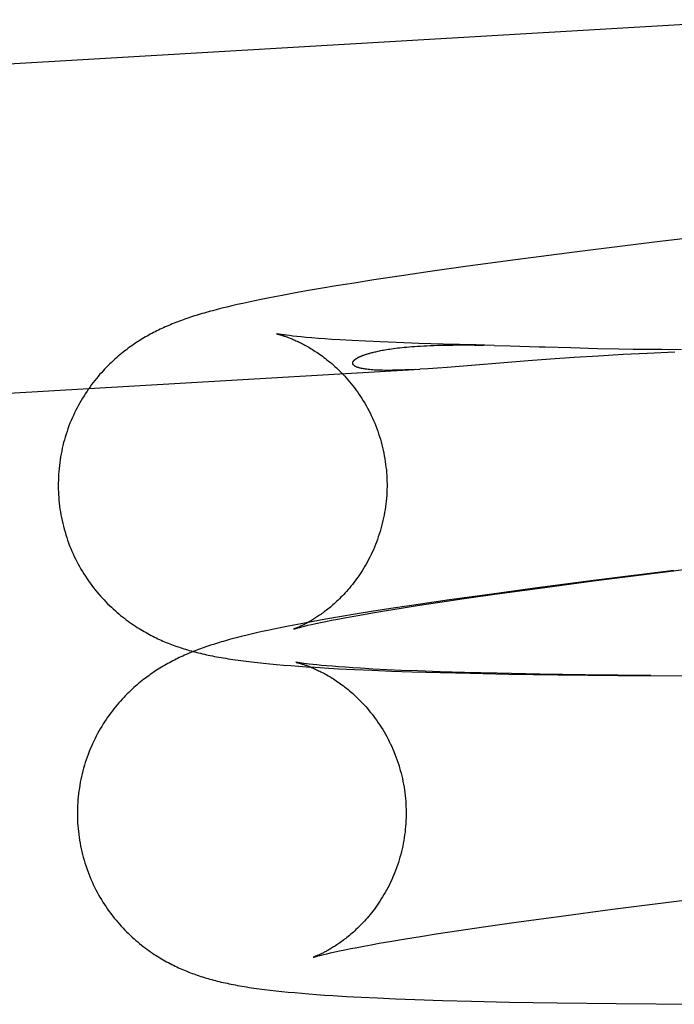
# Model space of a CAD drawing. Header units: inches. Extents: x 0 to 215, y 0 to 139.
# Tile 83 of 118: x 128.7753 to 128.853, y 51.6827 to 51.7994. Entities that reach past the tile are written whole.
import ezdxf

# ---------------------------------------------------------------- set-up
doc = ezdxf.new("R2010")
doc.units = ezdxf.units.IN
doc.header["$LTSCALE"] = 11.804375
doc.header["$MEASUREMENT"] = 0
doc.linetypes.add('HIDDEN', pattern=[0.2, 0.1, -0.1])
doc.layers.add('DEFAULT_2', color=8, linetype='HIDDEN')

msp = doc.modelspace()

# ---------------------------------------------------------------- linework, layer by layer
at = {"layer": 'DEFAULT_2', "color": 8, "linetype": 'HIDDEN'}
for p, q in [((128.37478, 51.7709), (128.86366, 51.79944)), ((128.86532, 51.77482), (128.85063, 51.77305)), ((128.85063, 51.77305), (128.84111, 51.77186)), ((128.84111, 51.77186), (128.83413, 51.77095)), ((128.82848, 51.77019), (128.82401, 51.76956)), ((128.83413, 51.77095), (128.82848, 51.77019)), ((128.8206, 51.76907), (128.81732, 51.76857)), ((128.82401, 51.76956), (128.8206, 51.76907)), ((128.81284, 51.76787), (128.81098, 51.76756)), ((128.81498, 51.76821), (128.81284, 51.76787)), ((128.81732, 51.76857), (128.81498, 51.76821)), ((128.80557, 51.76658), (128.80474, 51.76642)), ((128.80644, 51.76675), (128.80557, 51.76658)), ((128.80783, 51.76701), (128.80644, 51.76675)), ((128.80934, 51.76727), (128.80783, 51.76701)), ((128.81098, 51.76756), (128.80934, 51.76727)), ((128.80048, 51.76551), (128.79987, 51.76536)), ((128.80111, 51.76565), (128.80048, 51.76551)), ((128.80178, 51.7658), (128.80111, 51.76565)), ((128.80247, 51.76595), (128.80178, 51.7658)), ((128.80319, 51.76611), (128.80247, 51.76595)), ((128.80395, 51.76626), (128.80319, 51.76611)), ((128.80474, 51.76642), (128.80395, 51.76626)), ((128.79873, 51.76507), (128.7982, 51.76493)), ((128.79929, 51.76522), (128.79873, 51.76507)), ((128.79987, 51.76536), (128.79929, 51.76522)), ((128.80696, 51.76201), (128.80667, 51.76205)), ((128.8073, 51.76197), (128.80696, 51.76201)), ((128.8077, 51.76192), (128.8073, 51.76197)), ((128.80817, 51.76187), (128.8077, 51.76192)), ((128.8087, 51.76182), (128.80817, 51.76187)), ((128.8093, 51.76176), (128.8087, 51.76182)), ((128.80997, 51.76171), (128.8093, 51.76176)), ((128.81071, 51.76165), (128.80997, 51.76171)), ((128.8115, 51.76159), (128.81071, 51.76165)), ((128.81235, 51.76153), (128.8115, 51.76159)), ((128.81327, 51.76147), (128.81235, 51.76153)), ((128.81475, 51.76139), (128.81327, 51.76147)), ((128.81637, 51.76131), (128.81475, 51.76139)), ((128.81812, 51.76123), (128.81637, 51.76131)), ((128.81999, 51.76115), (128.81812, 51.76123)), ((128.82267, 51.76105), (128.81999, 51.76115)), ((128.82555, 51.76097), (128.82267, 51.76105)), ((128.82943, 51.76087), (128.82555, 51.76097)), ((128.82717, 51.76087), (128.8282, 51.76087)), ((128.8282, 51.76087), (128.82929, 51.76086)), ((128.82929, 51.76086), (128.83042, 51.76084)), ((128.83161, 51.76082), (128.82943, 51.76087)), ((128.83161, 51.76082), (128.8335, 51.76077)), ((128.84067, 51.76055), (128.84387, 51.76046)), ((128.84387, 51.76046), (128.84638, 51.7604)), ((128.84691, 51.75972), (128.84396, 51.75955)), ((128.84638, 51.7604), (128.84808, 51.76038)), ((128.84975, 51.75987), (128.84691, 51.75972)), ((128.84808, 51.76038), (128.84979, 51.76036)), ((128.85302, 51.76002), (128.84975, 51.75987)), ((128.84979, 51.76036), (128.85147, 51.76035)), ((128.85147, 51.76035), (128.85383, 51.76034)), ((128.83563, 51.75897), (128.82602, 51.75821)), ((128.83829, 51.75917), (128.83563, 51.75897)), ((128.84107, 51.75936), (128.83829, 51.75917)), ((128.84396, 51.75955), (128.84107, 51.75936)), ((128.37705, 51.73197), (128.82278, 51.75798)), ((128.82378, 51.75805), (128.82278, 51.75798)), ((128.82486, 51.75812), (128.82378, 51.75805)), ((128.82602, 51.75821), (128.82486, 51.75812)), ((128.85223, 51.73401), (128.86286, 51.73531)), ((128.84336, 51.73288), (128.85223, 51.73401)), ((128.85291, 51.73411), (128.84339, 51.73292)), ((128.84339, 51.73292), (128.83641, 51.73202)), ((128.83699, 51.73204), (128.84336, 51.73288)), ((128.83641, 51.73202), (128.83076, 51.73125)), ((128.83194, 51.73135), (128.83699, 51.73204)), ((128.82629, 51.73063), (128.82287, 51.73013)), ((128.82515, 51.73037), (128.82805, 51.7308)), ((128.83076, 51.73125), (128.82629, 51.73063)), ((128.82805, 51.7308), (128.83194, 51.73135)), ((128.81726, 51.72928), (128.81511, 51.72893)), ((128.81717, 51.72911), (128.8188, 51.72938)), ((128.8196, 51.72964), (128.81726, 51.72928)), ((128.8188, 51.72938), (128.82057, 51.72967)), ((128.82287, 51.73013), (128.8196, 51.72964)), ((128.82057, 51.72967), (128.82245, 51.72996)), ((128.82245, 51.72996), (128.82515, 51.73037)), ((128.8101, 51.72807), (128.80871, 51.72781)), ((128.81161, 51.72834), (128.8101, 51.72807)), ((128.81098, 51.72795), (128.81161, 51.72808)), ((128.81325, 51.72862), (128.81161, 51.72834)), ((128.81161, 51.72808), (128.81229, 51.72822)), ((128.81229, 51.72822), (128.81304, 51.72836)), ((128.81304, 51.72836), (128.81385, 51.72852)), ((128.81511, 51.72893), (128.81325, 51.72862)), ((128.81385, 51.72852), (128.81473, 51.72868)), ((128.81473, 51.72868), (128.81566, 51.72884)), ((128.81566, 51.72884), (128.81717, 51.72911)), ((128.80474, 51.72702), (128.80405, 51.72687)), ((128.80546, 51.72717), (128.80474, 51.72702)), ((128.80622, 51.72733), (128.80546, 51.72717)), ((128.80701, 51.72749), (128.80622, 51.72733)), ((128.80784, 51.72765), (128.80701, 51.72749)), ((128.80871, 51.72781), (128.80784, 51.72765)), ((128.80878, 51.72745), (128.8091, 51.72753)), ((128.8091, 51.72753), (128.80947, 51.72762)), ((128.80947, 51.72762), (128.80991, 51.72772)), ((128.80991, 51.72772), (128.81042, 51.72783)), ((128.81042, 51.72783), (128.81098, 51.72795)), ((128.801, 51.72614), (128.80047, 51.726)), ((128.80156, 51.72628), (128.801, 51.72614)), ((128.80214, 51.72643), (128.80156, 51.72628)), ((128.80275, 51.72657), (128.80214, 51.72643)), ((128.80338, 51.72672), (128.80275, 51.72657)), ((128.80405, 51.72687), (128.80338, 51.72672)), ((128.80216, 51.72336), (128.80282, 51.72328)), ((128.80282, 51.72328), (128.80351, 51.7232)), ((128.80351, 51.7232), (128.80424, 51.72313)), ((128.80424, 51.72313), (128.80499, 51.72305)), ((128.80499, 51.72305), (128.80578, 51.72298)), ((128.80578, 51.72298), (128.80661, 51.72291)), ((128.80661, 51.72291), (128.80747, 51.72284)), ((128.80747, 51.72284), (128.80838, 51.72277)), ((128.80838, 51.72277), (128.80934, 51.7227)), ((128.80931, 51.72306), (128.80901, 51.7231)), ((128.80966, 51.72302), (128.80931, 51.72306)), ((128.80934, 51.7227), (128.81034, 51.72264)), ((128.81008, 51.72298), (128.80966, 51.72302)), ((128.81056, 51.72293), (128.81008, 51.72298)), ((128.81034, 51.72264), (128.81141, 51.72257)), ((128.8111, 51.72287), (128.81056, 51.72293)), ((128.81172, 51.72282), (128.8111, 51.72287)), ((128.81141, 51.72257), (128.81313, 51.72248)), ((128.8124, 51.72276), (128.81172, 51.72282)), ((128.81314, 51.7227), (128.8124, 51.72276)), ((128.81313, 51.72248), (128.81502, 51.72238)), ((128.81395, 51.72264), (128.81314, 51.7227)), ((128.81481, 51.72259), (128.81395, 51.72264)), ((128.81573, 51.72253), (128.81481, 51.72259)), ((128.81502, 51.72238), (128.81712, 51.72229)), ((128.81723, 51.72244), (128.81573, 51.72253)), ((128.81712, 51.72229), (128.81941, 51.7222)), ((128.81886, 51.72236), (128.81723, 51.72244)), ((128.82061, 51.72228), (128.81886, 51.72236)), ((128.82249, 51.72221), (128.82061, 51.72228)), ((128.81941, 51.7222), (128.82184, 51.72212)), ((128.82184, 51.72212), (128.82521, 51.72202)), ((128.82517, 51.72211), (128.82249, 51.72221)), ((128.82806, 51.72203), (128.82517, 51.72211)), ((128.82521, 51.72202), (128.82874, 51.72193)), ((128.83195, 51.72193), (128.82806, 51.72203)), ((128.82874, 51.72193), (128.83334, 51.72184)), ((128.83699, 51.72183), (128.83195, 51.72193)), ((128.83334, 51.72184), (128.83914, 51.72175)), ((128.8424, 51.72174), (128.83699, 51.72183)), ((128.83914, 51.72175), (128.84628, 51.72167)), ((128.85017, 51.72166), (128.8424, 51.72174)), ((128.84628, 51.72167), (128.85849, 51.72161)), ((128.84563, 51.69395), (128.8545, 51.69507)), ((128.83422, 51.69242), (128.83927, 51.69311)), ((128.83927, 51.69311), (128.84563, 51.69395)), ((128.82742, 51.69144), (128.83032, 51.69187)), ((128.83032, 51.69187), (128.83422, 51.69242)), ((128.82108, 51.69045), (128.82284, 51.69073)), ((128.82284, 51.69073), (128.82472, 51.69103)), ((128.82472, 51.69103), (128.82742, 51.69144)), ((128.81532, 51.68943), (128.81613, 51.68958)), ((128.81613, 51.68958), (128.817, 51.68974)), ((128.817, 51.68974), (128.81793, 51.68991)), ((128.81793, 51.68991), (128.81944, 51.69017)), ((128.81944, 51.69017), (128.82108, 51.69045)), ((128.81105, 51.68851), (128.81137, 51.68859)), ((128.81137, 51.68859), (128.81175, 51.68868)), ((128.81175, 51.68868), (128.81219, 51.68878)), ((128.81219, 51.68878), (128.81269, 51.6889)), ((128.81269, 51.6889), (128.81325, 51.68902)), ((128.81325, 51.68902), (128.81388, 51.68915)), ((128.81388, 51.68915), (128.81457, 51.68928)), ((128.81457, 51.68928), (128.81532, 51.68943)), ((128.80434, 51.68444), (128.805, 51.68436)), ((128.805, 51.68436), (128.80569, 51.68428)), ((128.80569, 51.68428), (128.80641, 51.6842)), ((128.80641, 51.6842), (128.80716, 51.68413)), ((128.80716, 51.68413), (128.80794, 51.68406)), ((128.80794, 51.68406), (128.80876, 51.68399)), ((128.80876, 51.68399), (128.80961, 51.68392)), ((128.80961, 51.68392), (128.81052, 51.68385)), ((128.81052, 51.68385), (128.81146, 51.68378)), ((128.81146, 51.68378), (128.81246, 51.68371)), ((128.81246, 51.68371), (128.81406, 51.68362)), ((128.81406, 51.68362), (128.81581, 51.68352)), ((128.81581, 51.68352), (128.81774, 51.68343)), ((128.81774, 51.68343), (128.81988, 51.68334)), ((128.81988, 51.68334), (128.8222, 51.68325)), ((128.8222, 51.68325), (128.82548, 51.68314)), ((128.82548, 51.68314), (128.82891, 51.68305)), ((128.82891, 51.68305), (128.83339, 51.68295)), ((128.83339, 51.68295), (128.83907, 51.68285)), ((128.83907, 51.68285), (128.84606, 51.68276)), ((128.84606, 51.68276), (128.8556, 51.68268))]:
    msp.add_line(p, q, dxfattribs=at)
for points in [[(128.7982, 51.76493), (128.79794, 51.76486), (128.79769, 51.76479), (128.79744, 51.76472), (128.79719, 51.76465), (128.79695, 51.76458), (128.79672, 51.76451), (128.79648, 51.76444), (128.79625, 51.76437), (128.79603, 51.7643), (128.7958, 51.76423), (128.79558, 51.76415), (128.79535, 51.76408)], [(128.79535, 51.76408), (128.79513, 51.764), (128.79491, 51.76393), (128.79469, 51.76385), (128.79448, 51.76377), (128.79426, 51.76369), (128.79405, 51.76361), (128.79383, 51.76353), (128.79362, 51.76344), (128.79341, 51.76336), (128.7932, 51.76327), (128.79299, 51.76318), (128.79278, 51.76309), (128.79258, 51.763), (128.79237, 51.76291), (128.79217, 51.76282), (128.79197, 51.76272), (128.79177, 51.76263), (128.79157, 51.76253), (128.79138, 51.76243), (128.79118, 51.76233), (128.79099, 51.76223), (128.7908, 51.76213), (128.79061, 51.76202), (128.79041, 51.76192), (128.79022, 51.76181), (128.79004, 51.7617), (128.78985, 51.76158), (128.78966, 51.76147), (128.78947, 51.76135), (128.78928, 51.76123), (128.78909, 51.76111), (128.78891, 51.76098), (128.78872, 51.76085), (128.78853, 51.76072), (128.78834, 51.76059), (128.78815, 51.76045), (128.78796, 51.7603), (128.78776, 51.76016), (128.78757, 51.76), (128.78737, 51.75985), (128.78717, 51.75968), (128.78698, 51.75952), (128.78678, 51.75934), (128.78658, 51.75917), (128.78638, 51.75899), (128.78618, 51.7588), (128.78598, 51.75861), (128.78578, 51.75841), (128.78558, 51.75821), (128.78538, 51.758), (128.78519, 51.75779), (128.78499, 51.75758), (128.78479, 51.75735), (128.7846, 51.75713), (128.78441, 51.7569), (128.78422, 51.75666), (128.78403, 51.75641), (128.78384, 51.75617), (128.78365, 51.75591), (128.78347, 51.75566), (128.78329, 51.75539), (128.78311, 51.75512), (128.78294, 51.75485), (128.78276, 51.75457), (128.7826, 51.75429), (128.78243, 51.754), (128.78227, 51.75371), (128.78212, 51.75342), (128.78196, 51.75312), (128.78182, 51.75282), (128.78167, 51.75251), (128.78154, 51.7522), (128.7814, 51.75189), (128.78127, 51.75158), (128.78115, 51.75126), (128.78103, 51.75093), (128.78092, 51.75061), (128.78081, 51.75028), (128.78071, 51.74995), (128.78062, 51.74962), (128.78052, 51.74929), (128.78044, 51.74895), (128.78036, 51.74862), (128.78029, 51.74828), (128.78022, 51.74794), (128.78016, 51.7476), (128.7801, 51.74725), (128.78005, 51.74691), (128.78001, 51.74657), (128.77997, 51.74622), (128.77994, 51.74587), (128.77992, 51.74553), (128.7799, 51.74518), (128.77989, 51.74483), (128.77988, 51.74448), (128.77988, 51.74413), (128.77988, 51.74378), (128.77989, 51.74344), (128.77991, 51.74311)], [(128.80578, 51.76218), (128.80579, 51.76218), (128.8058, 51.76218), (128.80582, 51.76218), (128.80584, 51.76217), (128.80587, 51.76216), (128.8059, 51.76216), (128.80595, 51.76215), (128.80599, 51.76213), (128.80604, 51.76212), (128.8061, 51.7621), (128.80616, 51.76209), (128.80622, 51.76207), (128.80629, 51.76205), (128.80636, 51.76203), (128.80644, 51.762), (128.80652, 51.76198), (128.80661, 51.76195), (128.80669, 51.76192), (128.80679, 51.76189), (128.80688, 51.76186), (128.80698, 51.76182), (128.80708, 51.76179), (128.80718, 51.76175), (128.80728, 51.76171), (128.80739, 51.76167), (128.8075, 51.76162), (128.80761, 51.76158), (128.80773, 51.76153), (128.80784, 51.76148), (128.80796, 51.76143), (128.80808, 51.76137), (128.80821, 51.76132), (128.80834, 51.76126), (128.80846, 51.76119), (128.8086, 51.76113), (128.80873, 51.76106), (128.80887, 51.76099), (128.80901, 51.76092), (128.80915, 51.76084), (128.80929, 51.76076), (128.80944, 51.76068), (128.80959, 51.7606), (128.80974, 51.76051), (128.8099, 51.76041), (128.81005, 51.76032), (128.81021, 51.76022), (128.81037, 51.76011), (128.81054, 51.76001), (128.81071, 51.75989), (128.81088, 51.75977), (128.81105, 51.75965), (128.81122, 51.75952), (128.8114, 51.75939), (128.81158, 51.75925), (128.81176, 51.75911), (128.81195, 51.75896), (128.81213, 51.75881), (128.81232, 51.75865), (128.81251, 51.75849), (128.8127, 51.75831), (128.81289, 51.75814), (128.81308, 51.75795), (128.81328, 51.75776), (128.81347, 51.75757), (128.81367, 51.75737), (128.81386, 51.75716), (128.81405, 51.75695), (128.81425, 51.75673), (128.81444, 51.7565), (128.81463, 51.75627), (128.81482, 51.75603), (128.81501, 51.75579), (128.81519, 51.75554), (128.81537, 51.75529), (128.81555, 51.75503), (128.81573, 51.75477), (128.8159, 51.7545), (128.81607, 51.75423), (128.81624, 51.75395), (128.8164, 51.75367), (128.81656, 51.75338), (128.81672, 51.75309), (128.81687, 51.7528), (128.81701, 51.7525), (128.81715, 51.7522), (128.81729, 51.7519), (128.81742, 51.75159), (128.81754, 51.75128), (128.81766, 51.75097), (128.81778, 51.75065), (128.81789, 51.75034), (128.81799, 51.75002), (128.81809, 51.74969), (128.81818, 51.74937), (128.81827, 51.74904), (128.81835, 51.74871), (128.81843, 51.74838), (128.8185, 51.74805), (128.81856, 51.74772), (128.81862, 51.74738), (128.81867, 51.74705), (128.81872, 51.74671), (128.81876, 51.74637), (128.8188, 51.74604), (128.81882, 51.7457), (128.81884, 51.74539)], [(128.80667, 51.76205), (128.80643, 51.76208), (128.80632, 51.76209), (128.80623, 51.76211), (128.80614, 51.76212), (128.80607, 51.76213), (128.806, 51.76214), (128.80595, 51.76215), (128.8059, 51.76216), (128.80586, 51.76217), (128.80583, 51.76217), (128.80581, 51.76218), (128.80579, 51.76218), (128.80579, 51.76218)], [(128.8223, 51.75796), (128.82185, 51.75793), (128.82142, 51.75791), (128.821, 51.7579), (128.82061, 51.75788), (128.82023, 51.75787), (128.81987, 51.75786), (128.81953, 51.75786), (128.81921, 51.75785), (128.8189, 51.75785), (128.81861, 51.75785), (128.81834, 51.75786), (128.81808, 51.75786), (128.81783, 51.75787), (128.8176, 51.75788), (128.81739, 51.75789), (128.81718, 51.75791), (128.81699, 51.75792), (128.81681, 51.75794), (128.81664, 51.75796), (128.81649, 51.75798), (128.81634, 51.758), (128.8162, 51.75802), (128.81608, 51.75804), (128.81596, 51.75806), (128.81585, 51.75808), (128.81575, 51.75811), (128.81565, 51.75813), (128.81557, 51.75816), (128.81548, 51.75818), (128.81541, 51.7582), (128.81534, 51.75823), (128.81528, 51.75825), (128.81522, 51.75828), (128.81517, 51.7583), (128.81512, 51.75833), (128.81508, 51.75835), (128.81504, 51.75838), (128.81501, 51.7584), (128.81497, 51.75843), (128.81495, 51.75845), (128.81492, 51.75848), (128.8149, 51.7585), (128.81488, 51.75852), (128.81487, 51.75855), (128.81485, 51.75857), (128.81484, 51.7586), (128.81483, 51.75862), (128.81482, 51.75864), (128.81482, 51.75866), (128.81482, 51.75868), (128.81481, 51.75871), (128.81481, 51.75873), (128.81482, 51.75875), (128.81482, 51.75877), (128.81482, 51.75879), (128.81483, 51.75881), (128.81484, 51.75883), (128.81484, 51.75885), (128.81485, 51.75887), (128.81486, 51.75889), (128.81488, 51.75891), (128.81489, 51.75893), (128.8149, 51.75895), (128.81492, 51.75897), (128.81493, 51.75899), (128.81495, 51.75901), (128.81497, 51.75903), (128.81499, 51.75905), (128.81501, 51.75907), (128.81503, 51.75909), (128.81505, 51.75911), (128.81507, 51.75913), (128.8151, 51.75915), (128.81512, 51.75917), (128.81515, 51.75919), (128.81517, 51.75921), (128.8152, 51.75923), (128.81523, 51.75925), (128.81526, 51.75926), (128.81529, 51.75928), (128.81533, 51.7593), (128.81536, 51.75932), (128.81539, 51.75934), (128.81543, 51.75936), (128.81547, 51.75938), (128.81551, 51.7594), (128.81555, 51.75943), (128.81559, 51.75945), (128.81564, 51.75947), (128.81568, 51.75949), (128.81573, 51.75951), (128.81578, 51.75953), (128.81583, 51.75955), (128.81589, 51.75958), (128.81594, 51.7596), (128.816, 51.75962), (128.81606, 51.75965), (128.81613, 51.75967), (128.8162, 51.75969), (128.81627, 51.75972), (128.81634, 51.75974), (128.81642, 51.75977), (128.8165, 51.75979), (128.81658, 51.75982), (128.81667, 51.75985), (128.81676, 51.75987), (128.81686, 51.7599), (128.81696, 51.75993), (128.81707, 51.75996), (128.81718, 51.75999), (128.81729, 51.76002), (128.81742, 51.76004), (128.81754, 51.76007), (128.81768, 51.7601), (128.81782, 51.76013), (128.81797, 51.76017), (128.81812, 51.7602), (128.81829, 51.76023), (128.81846, 51.76026), (128.81864, 51.76029), (128.81882, 51.76032), (128.81902, 51.76035), (128.81922, 51.76038), (128.81943, 51.76041), (128.81965, 51.76045), (128.81988, 51.76048), (128.82013, 51.76051), (128.82038, 51.76054), (128.82065, 51.76056), (128.82093, 51.76059), (128.82122, 51.76062), (128.82152, 51.76065), (128.82184, 51.76067), (128.82216, 51.7607), (128.8225, 51.76072), (128.82286, 51.76074), (128.82323, 51.76076), (128.82361, 51.76078), (128.82401, 51.7608), (128.82442, 51.76082), (128.82485, 51.76083), (128.82528, 51.76084), (128.82573, 51.76085), (128.82619, 51.76086), (128.82667, 51.76086), (128.82717, 51.76087)], [(128.8335, 51.76077), (128.83692, 51.76066), (128.83765, 51.76064), (128.84067, 51.76055)], [(128.81884, 51.74539), (128.81886, 51.74507), (128.81887, 51.74473), (128.81888, 51.74439), (128.81888, 51.74406), (128.81887, 51.74372), (128.81886, 51.74338), (128.81884, 51.74304), (128.81881, 51.7427), (128.81878, 51.74236), (128.81874, 51.74203), (128.8187, 51.74169), (128.81865, 51.74136), (128.8186, 51.74103), (128.81854, 51.74069), (128.81847, 51.74037), (128.8184, 51.74004), (128.81832, 51.73971), (128.81824, 51.73939), (128.81815, 51.73906), (128.81806, 51.73875), (128.81796, 51.73843), (128.81785, 51.73811), (128.81775, 51.7378), (128.81763, 51.73749), (128.81751, 51.73719), (128.81739, 51.73689), (128.81726, 51.73659), (128.81713, 51.73629), (128.81699, 51.736), (128.81685, 51.73572), (128.8167, 51.73544), (128.81656, 51.73516), (128.8164, 51.73489), (128.81625, 51.73462), (128.81609, 51.73436), (128.81593, 51.7341), (128.81577, 51.73385), (128.81561, 51.7336), (128.81544, 51.73336), (128.81527, 51.73313), (128.8151, 51.7329), (128.81494, 51.73268), (128.81477, 51.73246), (128.8146, 51.73225), (128.81443, 51.73204), (128.81426, 51.73185), (128.81409, 51.73165), (128.81392, 51.73147), (128.81375, 51.73129), (128.81358, 51.73111), (128.81342, 51.73094), (128.81326, 51.73078), (128.81309, 51.73062), (128.81293, 51.73047), (128.81277, 51.73032), (128.81262, 51.73018), (128.81246, 51.73004), (128.81231, 51.72991), (128.81216, 51.72979), (128.81201, 51.72966), (128.81186, 51.72954), (128.81172, 51.72943), (128.81158, 51.72932), (128.81144, 51.72921), (128.8113, 51.72911), (128.81116, 51.72901), (128.81103, 51.72892), (128.81089, 51.72882), (128.81076, 51.72874), (128.81064, 51.72865), (128.81051, 51.72857), (128.81039, 51.72849), (128.81027, 51.72841), (128.81015, 51.72834), (128.81003, 51.72827), (128.80992, 51.7282), (128.8098, 51.72813), (128.80969, 51.72807), (128.80958, 51.72801), (128.80948, 51.72795), (128.80937, 51.72789), (128.80927, 51.72784), (128.80917, 51.72778), (128.80908, 51.72773), (128.80898, 51.72769), (128.80889, 51.72764), (128.8088, 51.7276), (128.80871, 51.72756), (128.80863, 51.72752), (128.80855, 51.72748), (128.80847, 51.72744), (128.8084, 51.72741), (128.80833, 51.72738), (128.80826, 51.72735), (128.8082, 51.72733), (128.80814, 51.7273), (128.80808, 51.72728), (128.80803, 51.72726), (128.80799, 51.72724), (128.80795, 51.72723), (128.80791, 51.72722), (128.80788, 51.7272), (128.80786, 51.7272), (128.80784, 51.72719), (128.80783, 51.72719), (128.80783, 51.72718)], [(128.77991, 51.74311), (128.77993, 51.7428), (128.77996, 51.74245), (128.78, 51.7421), (128.78004, 51.74176), (128.78008, 51.74141), (128.78014, 51.74107), (128.7802, 51.74073), (128.78026, 51.74039), (128.78033, 51.74005), (128.78041, 51.73971), (128.78049, 51.73937), (128.78058, 51.73903), (128.78068, 51.7387), (128.78078, 51.73837), (128.78088, 51.73804), (128.78099, 51.73771), (128.78111, 51.73739), (128.78123, 51.73706), (128.78136, 51.73674), (128.7815, 51.73643), (128.78163, 51.73611), (128.78178, 51.7358), (128.78193, 51.73549), (128.78208, 51.73519), (128.78224, 51.73489), (128.7824, 51.73459), (128.78257, 51.73429), (128.78274, 51.734), (128.78292, 51.73372), (128.7831, 51.73343), (128.78329, 51.73315), (128.78348, 51.73288), (128.78367, 51.73261), (128.78386, 51.73234), (128.78406, 51.73208), (128.78427, 51.73183), (128.78447, 51.73158), (128.78468, 51.73133), (128.78489, 51.73109), (128.7851, 51.73086), (128.78531, 51.73063), (128.78553, 51.7304), (128.78574, 51.73018), (128.78596, 51.72997), (128.78618, 51.72976), (128.7864, 51.72956), (128.78662, 51.72936), (128.78684, 51.72917), (128.78706, 51.72898), (128.78728, 51.7288), (128.7875, 51.72862), (128.78772, 51.72845), (128.78794, 51.72828), (128.78816, 51.72812), (128.78838, 51.72796), (128.78859, 51.72781), (128.78881, 51.72766), (128.78903, 51.72752), (128.78924, 51.72738), (128.78946, 51.72725), (128.78967, 51.72712), (128.78988, 51.72699), (128.79008, 51.72687), (128.79029, 51.72676), (128.79049, 51.72664), (128.7907, 51.72653), (128.7909, 51.72643), (128.7911, 51.72633), (128.7913, 51.72622), (128.7915, 51.72613), (128.7917, 51.72603), (128.7919, 51.72594), (128.7921, 51.72585), (128.7923, 51.72576), (128.7925, 51.72568), (128.7927, 51.72559), (128.7929, 51.72551), (128.79311, 51.72543), (128.79331, 51.72535), (128.79352, 51.72527), (128.79372, 51.7252), (128.79393, 51.72512), (128.79414, 51.72505), (128.79435, 51.72498), (128.79456, 51.72491), (128.79477, 51.72484), (128.79498, 51.72478), (128.7952, 51.72471), (128.79542, 51.72465), (128.79563, 51.72459), (128.79585, 51.72453), (128.79608, 51.72447), (128.7963, 51.72441), (128.79653, 51.72435), (128.79675, 51.7243), (128.79698, 51.72425), (128.79721, 51.72419), (128.79745, 51.72414), (128.79768, 51.72409), (128.79792, 51.72404), (128.79817, 51.72399), (128.79841, 51.72394), (128.79867, 51.72389), (128.79892, 51.72385), (128.79919, 51.7238), (128.79946, 51.72375), (128.79974, 51.72371), (128.80002, 51.72366), (128.80031, 51.72362), (128.8006, 51.72357), (128.8009, 51.72353), (128.80121, 51.72349), (128.80152, 51.72344), (128.80216, 51.72336)], [(128.80783, 51.72718), (128.80784, 51.72719), (128.80785, 51.72719), (128.80788, 51.7272), (128.80791, 51.72721), (128.80795, 51.72722), (128.808, 51.72724), (128.80806, 51.72726), (128.80813, 51.72728), (128.80821, 51.7273), (128.8083, 51.72732), (128.8084, 51.72735), (128.80852, 51.72738), (128.80864, 51.72741), (128.80878, 51.72745)], [(128.80047, 51.726), (128.80021, 51.72593), (128.79996, 51.72586), (128.79971, 51.72579), (128.79946, 51.72572), (128.79922, 51.72565), (128.79899, 51.72558), (128.79876, 51.72551), (128.79852, 51.72544), (128.7983, 51.72536), (128.79807, 51.72529), (128.79785, 51.72522), (128.79763, 51.72514)], [(128.79763, 51.72514), (128.7974, 51.72507), (128.79718, 51.72499), (128.79697, 51.72492), (128.79675, 51.72484), (128.79653, 51.72476), (128.79632, 51.72468), (128.79611, 51.72459), (128.79589, 51.72451), (128.79568, 51.72442), (128.79547, 51.72434), (128.79526, 51.72425), (128.79506, 51.72416), (128.79485, 51.72407), (128.79465, 51.72398), (128.79444, 51.72389), (128.79424, 51.72379), (128.79404, 51.72369), (128.79385, 51.7236), (128.79365, 51.7235), (128.79346, 51.7234), (128.79326, 51.7233), (128.79307, 51.72319), (128.79288, 51.72309), (128.79269, 51.72298), (128.7925, 51.72287), (128.79231, 51.72276), (128.79212, 51.72265), (128.79193, 51.72253), (128.79174, 51.72242), (128.79155, 51.7223), (128.79137, 51.72217), (128.79118, 51.72205), (128.79099, 51.72192), (128.7908, 51.72179), (128.79061, 51.72165), (128.79042, 51.72151), (128.79023, 51.72137), (128.79004, 51.72122), (128.78984, 51.72107), (128.78964, 51.72091), (128.78945, 51.72075), (128.78925, 51.72058), (128.78905, 51.72041), (128.78885, 51.72023), (128.78865, 51.72005), (128.78845, 51.71986), (128.78825, 51.71967), (128.78805, 51.71948), (128.78785, 51.71928), (128.78766, 51.71907), (128.78746, 51.71886), (128.78726, 51.71864), (128.78707, 51.71842), (128.78687, 51.71819), (128.78668, 51.71796), (128.78649, 51.71772), (128.7863, 51.71748), (128.78611, 51.71723), (128.78592, 51.71698), (128.78574, 51.71672), (128.78556, 51.71646), (128.78538, 51.71619), (128.78521, 51.71592), (128.78504, 51.71564), (128.78487, 51.71536), (128.7847, 51.71507), (128.78454, 51.71478), (128.78439, 51.71449), (128.78424, 51.71419), (128.78409, 51.71388), (128.78395, 51.71358), (128.78381, 51.71327), (128.78367, 51.71296), (128.78355, 51.71264), (128.78342, 51.71232), (128.78331, 51.712), (128.78319, 51.71168), (128.78309, 51.71135), (128.78298, 51.71102), (128.78289, 51.71069), (128.7828, 51.71036), (128.78271, 51.71002), (128.78263, 51.70968), (128.78256, 51.70935), (128.78249, 51.70901), (128.78243, 51.70866), (128.78238, 51.70832), (128.78233, 51.70798), (128.78228, 51.70763), (128.78225, 51.70729), (128.78221, 51.70694), (128.78219, 51.70659), (128.78217, 51.70624), (128.78216, 51.7059), (128.78215, 51.70555), (128.78215, 51.7052), (128.78216, 51.70485), (128.78217, 51.7045), (128.78218, 51.70418)], [(128.80901, 51.7231), (128.80876, 51.72314), (128.80865, 51.72315), (128.80855, 51.72317), (128.80846, 51.72318), (128.80838, 51.72319), (128.80831, 51.7232), (128.80825, 51.72321), (128.8082, 51.72322), (128.80815, 51.72323), (128.80812, 51.72324), (128.80809, 51.72324), (128.80807, 51.72325), (128.80806, 51.72325), (128.80805, 51.72325)], [(128.80806, 51.72325), (128.80806, 51.72325), (128.80808, 51.72324), (128.8081, 51.72324), (128.80812, 51.72323), (128.80816, 51.72323), (128.80819, 51.72322), (128.80823, 51.72321), (128.80828, 51.72319), (128.80833, 51.72318), (128.80839, 51.72316), (128.80845, 51.72315), (128.80852, 51.72313), (128.80859, 51.72311), (128.80866, 51.72308), (128.80874, 51.72306), (128.80882, 51.72303), (128.80891, 51.72301), (128.809, 51.72298), (128.80909, 51.72295), (128.80918, 51.72291), (128.80928, 51.72288), (128.80938, 51.72284), (128.80948, 51.7228), (128.80959, 51.72276), (128.8097, 51.72272), (128.80981, 51.72268), (128.80992, 51.72263), (128.81003, 51.72258), (128.81015, 51.72253), (128.81027, 51.72248), (128.81039, 51.72242), (128.81052, 51.72236), (128.81065, 51.7223), (128.81077, 51.72224), (128.81091, 51.72218), (128.81104, 51.72211), (128.81118, 51.72204), (128.81132, 51.72197), (128.81146, 51.72189), (128.8116, 51.72181), (128.81175, 51.72173), (128.8119, 51.72164), (128.81205, 51.72155), (128.81221, 51.72146), (128.81236, 51.72136), (128.81252, 51.72126), (128.81268, 51.72115), (128.81285, 51.72105), (128.81302, 51.72093), (128.81319, 51.72081), (128.81336, 51.72069), (128.81353, 51.72056), (128.81371, 51.72043), (128.81389, 51.72029), (128.81407, 51.72015), (128.81426, 51.72), (128.81444, 51.71985), (128.81463, 51.71969), (128.81482, 51.71952), (128.81501, 51.71935), (128.8152, 51.71917), (128.81539, 51.71899), (128.81558, 51.7188), (128.81578, 51.7186), (128.81597, 51.7184), (128.81616, 51.71819), (128.81636, 51.71798), (128.81655, 51.71776), (128.81674, 51.71753), (128.81693, 51.7173), (128.81712, 51.71707), (128.8173, 51.71682), (128.81749, 51.71658), (128.81767, 51.71632), (128.81785, 51.71607), (128.81802, 51.7158), (128.8182, 51.71554), (128.81837, 51.71526), (128.81853, 51.71499), (128.81869, 51.71471), (128.81885, 51.71442), (128.819, 51.71413), (128.81915, 51.71384), (128.8193, 51.71354), (128.81944, 51.71324), (128.81957, 51.71294), (128.8197, 51.71264), (128.81982, 51.71233), (128.81994, 51.71201), (128.82006, 51.7117), (128.82017, 51.71138), (128.82027, 51.71106), (128.82037, 51.71074), (128.82046, 51.71042), (128.82055, 51.71009), (128.82063, 51.70977), (128.8207, 51.70944), (128.82077, 51.70911), (128.82084, 51.70878), (128.8209, 51.70844), (128.82095, 51.70811), (128.82099, 51.70777), (128.82103, 51.70744), (128.82107, 51.7071), (128.8211, 51.70676), (128.82112, 51.70645)], [(128.82112, 51.70645), (128.82113, 51.70614), (128.82114, 51.7058), (128.82115, 51.70546), (128.82115, 51.70512), (128.82114, 51.70478), (128.82113, 51.70444), (128.82111, 51.70411), (128.82108, 51.70377), (128.82105, 51.70343), (128.82102, 51.70309), (128.82097, 51.70276), (128.82093, 51.70243), (128.82087, 51.70209), (128.82081, 51.70176), (128.82074, 51.70143), (128.82067, 51.7011), (128.8206, 51.70078), (128.82051, 51.70045), (128.82042, 51.70013), (128.82033, 51.69981), (128.82023, 51.69949), (128.82013, 51.69918), (128.82002, 51.69887), (128.8199, 51.69856), (128.81978, 51.69825), (128.81966, 51.69795), (128.81953, 51.69766), (128.8194, 51.69736), (128.81926, 51.69707), (128.81912, 51.69678), (128.81898, 51.6965), (128.81883, 51.69623), (128.81868, 51.69595), (128.81852, 51.69569), (128.81836, 51.69542), (128.8182, 51.69517), (128.81804, 51.69491), (128.81788, 51.69467), (128.81771, 51.69443), (128.81755, 51.69419), (128.81738, 51.69396), (128.81721, 51.69374), (128.81704, 51.69352), (128.81687, 51.69331), (128.8167, 51.69311), (128.81653, 51.69291), (128.81636, 51.69272), (128.81619, 51.69253), (128.81602, 51.69235), (128.81586, 51.69218), (128.81569, 51.69201), (128.81553, 51.69185), (128.81537, 51.69169), (128.8152, 51.69154), (128.81505, 51.69139), (128.81489, 51.69125), (128.81473, 51.69111), (128.81458, 51.69098), (128.81443, 51.69085), (128.81428, 51.69073), (128.81413, 51.69061), (128.81399, 51.6905), (128.81385, 51.69039), (128.81371, 51.69028), (128.81357, 51.69018), (128.81343, 51.69008), (128.8133, 51.68998), (128.81317, 51.68989), (128.81304, 51.6898), (128.81291, 51.68972), (128.81278, 51.68963), (128.81266, 51.68955), (128.81254, 51.68948), (128.81242, 51.6894), (128.8123, 51.68933), (128.81219, 51.68926), (128.81208, 51.6892), (128.81196, 51.68913), (128.81186, 51.68907), (128.81175, 51.68901), (128.81165, 51.68896), (128.81154, 51.6889), (128.81144, 51.68885), (128.81135, 51.6888), (128.81125, 51.68875), (128.81116, 51.68871), (128.81107, 51.68866), (128.81098, 51.68862), (128.8109, 51.68858), (128.81082, 51.68855), (128.81074, 51.68851), (128.81067, 51.68848), (128.8106, 51.68845), (128.81053, 51.68842), (128.81047, 51.68839), (128.81041, 51.68837), (128.81036, 51.68835), (128.81031, 51.68833), (128.81026, 51.68831), (128.81022, 51.68829), (128.81019, 51.68828), (128.81016, 51.68827), (128.81013, 51.68826), (128.81011, 51.68826), (128.8101, 51.68825), (128.8101, 51.68825)], [(128.78218, 51.70418), (128.7822, 51.70386), (128.78223, 51.70352), (128.78227, 51.70317), (128.78231, 51.70283), (128.78236, 51.70248), (128.78241, 51.70214), (128.78247, 51.7018), (128.78253, 51.70146), (128.7826, 51.70112), (128.78268, 51.70078), (128.78276, 51.70044), (128.78285, 51.70011), (128.78295, 51.69978), (128.78305, 51.69945), (128.78315, 51.69912), (128.78326, 51.69879), (128.78338, 51.69847), (128.7835, 51.69814), (128.78363, 51.69782), (128.78376, 51.69751), (128.7839, 51.69719), (128.78404, 51.69688), (128.78419, 51.69657), (128.78435, 51.69627), (128.7845, 51.69597), (128.78467, 51.69567), (128.78483, 51.69538), (128.78501, 51.69509), (128.78518, 51.6948), (128.78536, 51.69452), (128.78555, 51.69424), (128.78574, 51.69396), (128.78593, 51.6937), (128.78612, 51.69343), (128.78632, 51.69317), (128.78652, 51.69291), (128.78673, 51.69266), (128.78693, 51.69242), (128.78714, 51.69218), (128.78735, 51.69194), (128.78756, 51.69171), (128.78778, 51.69149), (128.78799, 51.69127), (128.78821, 51.69106), (128.78843, 51.69085), (128.78865, 51.69064), (128.78887, 51.69045), (128.78909, 51.69025), (128.78931, 51.69007), (128.78953, 51.68988), (128.78975, 51.68971), (128.78997, 51.68954), (128.79018, 51.68937), (128.7904, 51.68921), (128.79062, 51.68905), (128.79084, 51.6889), (128.79106, 51.68875), (128.79127, 51.6886), (128.79149, 51.68846), (128.7917, 51.68833), (128.79191, 51.6882), (128.79212, 51.68808), (128.79233, 51.68795), (128.79253, 51.68784), (128.79274, 51.68773), (128.79294, 51.68762), (128.79314, 51.68751), (128.79334, 51.68741), (128.79354, 51.68731), (128.79374, 51.68721), (128.79394, 51.68711), (128.79414, 51.68702), (128.79434, 51.68693), (128.79454, 51.68684), (128.79474, 51.68676), (128.79494, 51.68667), (128.79514, 51.68659), (128.79535, 51.68651), (128.79555, 51.68643), (128.79575, 51.68635), (128.79596, 51.68628), (128.79616, 51.6862), (128.79637, 51.68613), (128.79658, 51.68606), (128.79679, 51.68599), (128.797, 51.68592), (128.79722, 51.68586), (128.79743, 51.68579), (128.79765, 51.68573), (128.79786, 51.68567), (128.79808, 51.68561), (128.7983, 51.68555), (128.79853, 51.68549), (128.79875, 51.68543), (128.79898, 51.68538), (128.79921, 51.68532), (128.79944, 51.68527), (128.79967, 51.68522), (128.7999, 51.68517), (128.80014, 51.68512), (128.80038, 51.68507), (128.80063, 51.68502), (128.80088, 51.68497), (128.80114, 51.68492), (128.8014, 51.68488), (128.80167, 51.68483), (128.80194, 51.68478), (128.80222, 51.68474), (128.80251, 51.68469), (128.8028, 51.68465), (128.8031, 51.68461), (128.8034, 51.68456), (128.80371, 51.68452), (128.80434, 51.68444)], [(128.8101, 51.68825), (128.81011, 51.68825), (128.81013, 51.68826), (128.81015, 51.68827), (128.81018, 51.68828), (128.81023, 51.68829), (128.81028, 51.68831), (128.81034, 51.68832), (128.81041, 51.68834), (128.81049, 51.68836), (128.81058, 51.68839), (128.81068, 51.68842), (128.81079, 51.68845), (128.81091, 51.68848), (128.81105, 51.68851)]]:
    msp.add_lwpolyline(points, dxfattribs=at)

doc.saveas('drawing.dxf')
